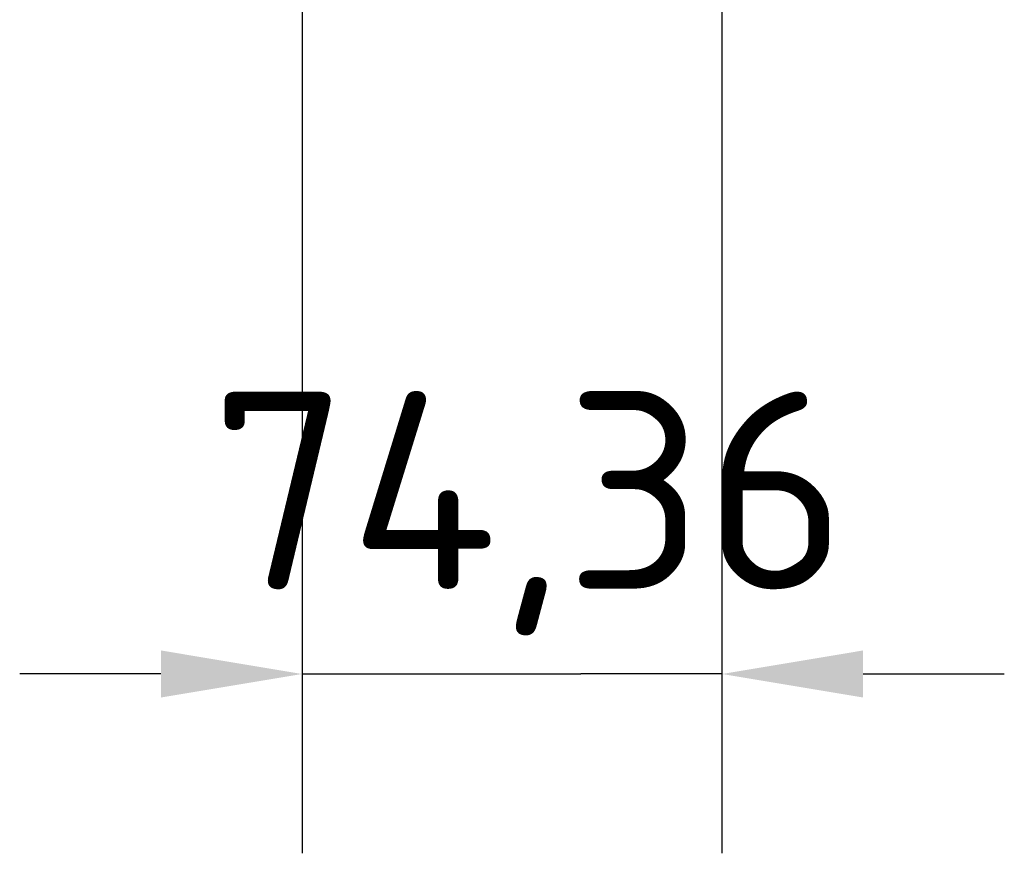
# Model space of a CAD drawing. Header units: millimetres. Extents: x 0 to 14369, y -869 to 2970.
# Tile 46 of 256: x 361 to 535, y 1442 to 1590. Entities that reach past the tile are written whole.
import ezdxf

# ---------------------------------------------------------------- set-up
doc = ezdxf.new("R2010")
doc.units = ezdxf.units.MM
doc.header["$LTSCALE"] = 10
doc.layers.add('Bemaßung (ISO)', color=7, linetype='Continuous', lineweight=25)
doc.styles.add('Notiztext (DIN)', font='isocpeur.ttf')
doc.dimstyles.new('Standard (DIN)', dxfattribs={"dimscale": 10, "dimtxt": 3.5, "dimasz": 2.5, "dimexe": 3.175, "dimexo": 0.8, "dimgap": 0.8, "dimtad": 1, "dimrnd": 1e-08, "dimzin": 0, "dimtxsty": 'Notiztext (DIN)', "dimcen": 0.09, "dimdle": 10, "dimclrd": 256, "dimclre": 256, "dimclrt": 256, "dimadec": 0, "dimazin": 0, "dimtfac": 1, "dimtmove": 0, "dimatfit": 3, "dimfxl": 1, "dimtolj": 1, "dimtzin": 0, "dimlwd": -1, "dimlwe": -1, "dimarcsym": 0})

# ---------------------------------------------------------------- blocks, each defined once
blk = doc.blocks.new('*D19')
at = {"layer": 'Bemaßung (ISO)', "transparency": 16777216}
for p, q in [((410.87, 2057.85), (410.87, 1442.34)), ((485.23, 2058.49), (485.23, 1442.34)), ((385.87, 1474.09), (360.87, 1474.09)), ((410.87, 1474.09), (435.87, 1474.09)), ((435.87, 1474.09), (460.23, 1474.09)), ((485.23, 1474.09), (460.23, 1474.09)), ((510.23, 1474.09), (535.23, 1474.09))]:
    blk.add_line(p, q, dxfattribs=at)
for points in [[(385.87, 1478.26), (385.87, 1469.92), (410.87, 1474.09)], [(510.23, 1478.26), (510.23, 1469.92), (485.23, 1474.09)]]:
    blk.add_solid(points, dxfattribs=at)
at = {"layer": 'Defpoints', "color": 0, "transparency": 16777216}
for p in [(485.23, 2066.49), (410.87, 2065.85), (485.23, 1474.09)]:
    blk.add_point(p, dxfattribs=at)
at = {"layer": 'Bemaßung (ISO)', "transparency": 16777216, "insert": (394.67, 1524.09), "char_height": 35, "attachment_point": 1, "style": 'Notiztext (DIN)'}
blk.add_mtext('\\A1;74,36', dxfattribs=at)

msp = doc.modelspace()

# ---------------------------------------------------------------- dimensions: what is measured, and where the dimension line sits
at = {"layer": 'Bemaßung (ISO)'}
dim = msp.add_linear_dim(base=(485.231, 1474.089), p1=(410.867, 2065.852), p2=(485.231, 2066.493), dimstyle='Standard (DIN)', override={"dimgap": 0.8, "dimdec": 2, "dimtol": 0, "dimlim": 0, "dimtp": 0, "dimtm": 0, "dimtdec": 2, "dimtofl": 0}, dxfattribs=at)
dim.commit()
dim.dimension.update_dxf_attribs({"geometry": '*D19', "text_midpoint": (448.049, 1474.089), "dimtype": 160})

doc.saveas('drawing.dxf')
